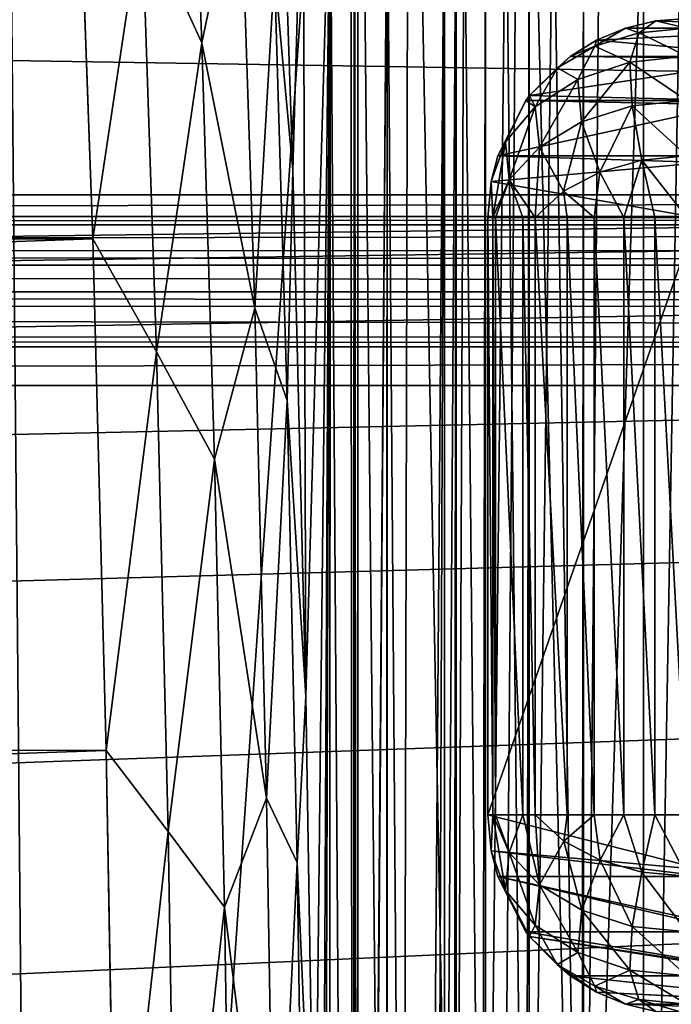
# Model space of a CAD drawing. Header units: millimetres. Extents: x -182 to 217, y -96 to 236.
# Tile 121 of 256: x -94.64 to -91.37, y 7.05 to 11.99. Entities that reach past the tile are written whole.
import ezdxf

# ---------------------------------------------------------------- set-up
doc = ezdxf.new("R2010")
doc.units = ezdxf.units.MM
doc.header["$LTSCALE"] = 52.148148
for name, color, linetype in [('19', 7, 'CONTINUOUS'), ('27', 7, 'CONTINUOUS'), ('30', 7, 'CONTINUOUS'), ('301', 7, 'CONTINUOUS'), ('316', 7, 'CONTINUOUS'), ('326', 7, 'CONTINUOUS'), ('327', 7, 'CONTINUOUS'), ('328', 7, 'CONTINUOUS'), ('329', 7, 'CONTINUOUS'), ('330', 7, 'CONTINUOUS'), ('358', 7, 'CONTINUOUS'), ('4', 7, 'CONTINUOUS'), ('47', 7, 'CONTINUOUS'), ('5', 7, 'CONTINUOUS'), ('50', 7, 'CONTINUOUS'), ('583', 7, 'CONTINUOUS'), ('592', 7, 'CONTINUOUS'), ('6', 7, 'CONTINUOUS'), ('62', 7, 'CONTINUOUS')]:
    doc.layers.add(name, color=color, linetype=linetype)

msp = doc.modelspace()

# ---------------------------------------------------------------- linework, layer by layer
at = {"layer": '19', "color": 7, "linetype": 'CONTINUOUS', "true_color": 0xaaaaaa}
for points in [[(-93.3516, 13.6328, 15.2664), (-93.2193, 13.058, 18.2966), (-93.2714, 11.2355, 17.1032), (-93.3516, 13.6328, 15.2664)], [(-93.2714, 11.2355, 17.1032), (-93.2193, 13.058, 18.2966), (-93.2074, 8.5925, 18.5687), (-93.2714, 11.2355, 17.1032)], [(-93.2193, 13.058, 18.2966), (-93.0848, 12.8663, 21.3751), (-93.2074, 8.5925, 18.5687), (-93.2193, 13.058, 18.2966)], [(-93.2074, 8.5925, 18.5687), (-93.0848, 12.8663, 21.3751), (-93.1611, 5.7633, 19.6296), (-93.2074, 8.5925, 18.5687)], [(-93.1611, 5.7633, 19.6296), (-93.0848, 12.8663, 21.3751), (-93.1334, 2.8122, 20.2625), (-93.1611, 5.7633, 19.6296)], [(-93.1334, 2.8122, 20.2625), (-93.0848, 12.8663, 21.3751), (-93.125, 0.2845, 20.4544), (-93.1334, 2.8122, 20.2625)], [(-93.125, 0.2845, 20.4544), (-93.0848, 12.8663, 21.3751), (-93.0928, -7.99, 21.1934), (-93.125, 0.2845, 20.4544)], [(-93.0928, -7.99, 21.1934), (-93.0848, 12.8663, 21.3751), (-93.0888, -7.9513, 21.2851), (-93.0928, -7.99, 21.1934)], [(-93.0888, -7.9513, 21.2851), (-93.0848, 12.8663, 21.3751), (-92.9511, -6.834, 24.4389), (-93.0888, -7.9513, 21.2851)], [(-93.0848, 12.8663, 21.3751), (-92.7973, 12.8697, 27.9601), (-92.9511, -6.834, 24.4389), (-93.0848, 12.8663, 21.3751)], [(-92.9511, -6.834, 24.4389), (-92.7973, 12.8697, 27.9601), (-92.9443, -6.7892, 24.5946), (-92.9511, -6.834, 24.4389)], [(-92.9443, -6.7892, 24.5946), (-92.7973, 12.8697, 27.9601), (-92.8044, -6.0741, 27.7991), (-92.9443, -6.7892, 24.5946)], [(-92.8044, -6.0741, 27.7991), (-92.7973, 12.8697, 27.9601), (-92.7982, -6.0516, 27.9401), (-92.8044, -6.0741, 27.7991)], [(-92.7982, -6.0516, 27.9401), (-92.7973, 12.8697, 27.9601), (-92.6549, -5.7386, 31.2225), (-92.7982, -6.0516, 27.9401)], [(-92.7973, 12.8697, 27.9601), (-92.5099, 12.8731, 34.5436), (-92.6549, -5.7386, 31.2225), (-92.7973, 12.8697, 27.9601)], [(-92.6549, -5.7386, 31.2225), (-92.5099, 12.8731, 34.5436), (-92.5824, -5.6838, 32.883), (-92.6549, -5.7386, 31.2225)], [(-92.5099, 12.8731, 34.5436), (-92.5099, 3.497, 34.5436), (-92.5824, -5.6838, 32.883), (-92.5099, 12.8731, 34.5436)]]:
    msp.add_3dface(points, dxfattribs=at)
at = {"layer": '27', "color": 7, "linetype": 'CONTINUOUS', "true_color": 0xaaaaaa}
for points in [[(-137, 12.463, -26.2877), (-52.5, 11.111, -30.7877), (-133.4124, 18.6753, -5.611), (-137, 12.463, -26.2877)], [(-133.4124, 18.6753, -5.611), (-52.5, 11.111, -30.7877), (-73.2577, 13.9845, -21.2236), (-133.4124, 18.6753, -5.611)], [(-137, 11.111, -30.7877), (-52.5, 11.111, -30.7877), (-137, 12.463, -26.2877), (-137, 11.111, -30.7877)]]:
    msp.add_3dface(points, dxfattribs=at)
at = {"layer": '30', "color": 7, "linetype": 'CONTINUOUS', "true_color": 0xaaaaaa}
for points in [[(-137, 10.1533, -31.5), (-137, -10.1533, -31.5), (-52.5, -10.1533, -31.5), (-137, 10.1533, -31.5)], [(-52.5, 10.1533, -31.5), (-137, 10.1533, -31.5), (-52.5, -10.1533, -31.5), (-52.5, 10.1533, -31.5)]]:
    msp.add_3dface(points, dxfattribs=at)
at = {"layer": '301', "color": 7, "linetype": 'CONTINUOUS', "true_color": 0xaaaaaa}
for points in [[(-52.5, 11.111, -30.7877), (-137, 11.111, -30.7877), (-137, 11.0018, -31.0292), (-52.5, 11.111, -30.7877)], [(-52.5, 11.111, -30.7877), (-137, 11.0018, -31.0292), (-52.5, 11.002, -31.0288), (-52.5, 11.111, -30.7877)], [(-137, 11.0018, -31.0292), (-137, 10.9604, -31.0905), (-52.5, 11.002, -31.0288), (-137, 11.0018, -31.0292)], [(-52.5, 11.002, -31.0288), (-137, 10.9604, -31.0905), (-52.5, 10.9604, -31.0905), (-52.5, 11.002, -31.0288)], [(-137, 10.9604, -31.0905), (-137, 10.8297, -31.2366), (-52.5, 10.9604, -31.0905), (-137, 10.9604, -31.0905)], [(-52.5, 10.9604, -31.0905), (-137, 10.8297, -31.2366), (-52.5, 10.8305, -31.2358), (-52.5, 10.9604, -31.0905)], [(-52.5, 10.8305, -31.2358), (-137, 10.8297, -31.2366), (-52.5, 10.7575, -31.2968), (-52.5, 10.8305, -31.2358)], [(-137, 10.8297, -31.2366), (-137, 10.7574, -31.2969), (-52.5, 10.7575, -31.2968), (-137, 10.8297, -31.2366)], [(-52.5, 10.7575, -31.2968), (-137, 10.7574, -31.2969), (-52.5, 10.6239, -31.3824), (-52.5, 10.7575, -31.2968)], [(-137, 10.7574, -31.2969), (-137, 10.6229, -31.3829), (-52.5, 10.6239, -31.3824), (-137, 10.7574, -31.2969)], [(-52.5, 10.6239, -31.3824), (-137, 10.6229, -31.3829), (-52.5, 10.551, -31.4175), (-52.5, 10.6239, -31.3824)], [(-137, 10.6229, -31.3829), (-137, 10.5509, -31.4175), (-52.5, 10.551, -31.4175), (-137, 10.6229, -31.3829)], [(-52.5, 10.551, -31.4175), (-137, 10.5509, -31.4175), (-52.5, 10.397, -31.4698), (-52.5, 10.551, -31.4175)], [(-137, 10.5509, -31.4175), (-137, 10.3965, -31.47), (-52.5, 10.397, -31.4698), (-137, 10.5509, -31.4175)], [(-52.5, 10.397, -31.4698), (-137, 10.3965, -31.47), (-52.5, 10.3483, -31.4808), (-52.5, 10.397, -31.4698)], [(-137, 10.3965, -31.47), (-137, 10.3483, -31.4808), (-52.5, 10.3483, -31.4808), (-137, 10.3965, -31.47)], [(-137, 10.1533, -31.5), (-52.5, 10.1533, -31.5), (-52.5, 10.3483, -31.4808), (-137, 10.1533, -31.5)], [(-137, 10.3483, -31.4808), (-137, 10.1533, -31.5), (-52.5, 10.3483, -31.4808), (-137, 10.3483, -31.4808)]]:
    msp.add_3dface(points, dxfattribs=at)
at = {"layer": '316', "color": 7, "linetype": 'CONTINUOUS', "true_color": 0xaaaaaa}
for points in [[(-93.7283, 11.8738, 15.6982), (-94.0301, 12.5307, 15.0018), (-93.8026, 13.7719, 14.0626), (-93.7283, 11.8738, 15.6982)], [(-93.7283, 11.8738, 15.6982), (-93.8026, 13.7719, 14.0626), (-93.5361, 12.7946, 15.2368), (-93.7283, 11.8738, 15.6982)], [(-93.3516, 13.6328, 15.2664), (-93.2714, 11.2355, 17.1032), (-93.3645, 12.2326, 16.0326), (-93.3516, 13.6328, 15.2664)], [(-94.2766, 10.8891, 16.1764), (-94.3606, 13.2081, 14.3456), (-94.0301, 12.5307, 15.0018), (-94.2766, 10.8891, 16.1764)], [(-93.4625, 10.5414, 16.8743), (-93.7283, 11.8738, 15.6982), (-93.5361, 12.7946, 15.2368), (-93.4625, 10.5414, 16.8743)], [(-93.4625, 10.5414, 16.8743), (-93.5361, 12.7946, 15.2368), (-93.3645, 12.2326, 16.0326), (-93.4625, 10.5414, 16.8743)], [(-93.957, 10.3228, 16.5986), (-94.2766, 10.8891, 16.1764), (-94.0301, 12.5307, 15.0018), (-93.957, 10.3228, 16.5986)], [(-93.957, 10.3228, 16.5986), (-94.0301, 12.5307, 15.0018), (-93.7283, 11.8738, 15.6982), (-93.957, 10.3228, 16.5986)], [(-93.3009, 10.0785, 17.4672), (-93.4625, 10.5414, 16.8743), (-93.3645, 12.2326, 16.0326), (-93.3009, 10.0785, 17.4672)], [(-93.2714, 11.2355, 17.1032), (-93.3009, 10.0785, 17.4672), (-93.3645, 12.2326, 16.0326), (-93.2714, 11.2355, 17.1032)], [(-93.6655, 9.7828, 17.0798), (-93.957, 10.3228, 16.5986), (-93.7283, 11.8738, 15.6982), (-93.6655, 9.7828, 17.0798)], [(-93.6655, 9.7828, 17.0798), (-93.7283, 11.8738, 15.6982), (-93.4625, 10.5414, 16.8743), (-93.6655, 9.7828, 17.0798)], [(-93.2714, 11.2355, 17.1032), (-93.2074, 8.5925, 18.5687), (-93.3009, 10.0785, 17.4672), (-93.2714, 11.2355, 17.1032)], [(-94.2096, 8.3206, 17.6357), (-94.2766, 10.8891, 16.1764), (-93.957, 10.3228, 16.5986), (-94.2096, 8.3206, 17.6357)], [(-93.4038, 8.0808, 18.1814), (-93.6655, 9.7828, 17.0798), (-93.4625, 10.5414, 16.8743), (-93.4038, 8.0808, 18.1814)], [(-93.4038, 8.0808, 18.1814), (-93.4625, 10.5414, 16.8743), (-93.3009, 10.0785, 17.4672), (-93.4038, 8.0808, 18.1814)], [(-93.8987, 7.9139, 17.873), (-94.2096, 8.3206, 17.6357), (-93.957, 10.3228, 16.5986), (-93.8987, 7.9139, 17.873)], [(-93.8987, 7.9139, 17.873), (-93.957, 10.3228, 16.5986), (-93.6655, 9.7828, 17.0798), (-93.8987, 7.9139, 17.873)], [(-93.2501, 7.7579, 18.6144), (-93.4038, 8.0808, 18.1814), (-93.3009, 10.0785, 17.4672), (-93.2501, 7.7579, 18.6144)], [(-93.2074, 8.5925, 18.5687), (-93.2501, 7.7579, 18.6144), (-93.3009, 10.0785, 17.4672), (-93.2074, 8.5925, 18.5687)], [(-93.6154, 7.5328, 18.1846), (-93.8987, 7.9139, 17.873), (-93.6655, 9.7828, 17.0798), (-93.6154, 7.5328, 18.1846)], [(-93.6154, 7.5328, 18.1846), (-93.6655, 9.7828, 17.0798), (-93.4038, 8.0808, 18.1814), (-93.6154, 7.5328, 18.1846)], [(-93.2074, 8.5925, 18.5687), (-93.1611, 5.7633, 19.6296), (-93.2501, 7.7579, 18.6144), (-93.2074, 8.5925, 18.5687)], [(-94.1612, 5.5611, 18.6902), (-94.2096, 8.3206, 17.6357), (-93.8987, 7.9139, 17.873), (-94.1612, 5.5611, 18.6902)], [(-93.3611, 5.4613, 19.1321), (-93.6154, 7.5328, 18.1846), (-93.4038, 8.0808, 18.1814), (-93.3611, 5.4613, 19.1321)], [(-93.3611, 5.4613, 19.1321), (-93.4038, 8.0808, 18.1814), (-93.2501, 7.7579, 18.6144), (-93.3611, 5.4613, 19.1321)], [(-93.8562, 5.3508, 18.8), (-94.1612, 5.5611, 18.6902), (-93.8987, 7.9139, 17.873), (-93.8562, 5.3508, 18.8)], [(-93.8562, 5.3508, 18.8), (-93.8987, 7.9139, 17.873), (-93.6154, 7.5328, 18.1846), (-93.8562, 5.3508, 18.8)], [(-93.2128, 5.309, 19.4549), (-93.3611, 5.4613, 19.1321), (-93.2501, 7.7579, 18.6144), (-93.2128, 5.309, 19.4549)], [(-93.1611, 5.7633, 19.6296), (-93.2128, 5.309, 19.4549), (-93.2501, 7.7579, 18.6144), (-93.1611, 5.7633, 19.6296)], [(-93.5786, 5.1602, 18.9946), (-93.8562, 5.3508, 18.8), (-93.6154, 7.5328, 18.1846), (-93.5786, 5.1602, 18.9946)], [(-93.5786, 5.1602, 18.9946), (-93.6154, 7.5328, 18.1846), (-93.3611, 5.4613, 19.1321), (-93.5786, 5.1602, 18.9946)]]:
    msp.add_3dface(points, dxfattribs=at)
at = {"layer": '326', "color": 7, "linetype": 'CONTINUOUS', "true_color": 0xaaaaaa}
for points in [[(-91.2437, 7.997, 63.5436), (-91.205, 7.7213, 63.5419), (-92.2916, 7.997, 39.5436), (-91.2437, 7.997, 63.5436)], [(-92.2916, 7.997, 39.5436), (-91.205, 7.7213, 63.5419), (-92.2752, 7.8168, 39.5429), (-92.2916, 7.997, 39.5436)], [(-91.205, 7.7213, 63.5419), (-91.1948, 7.6879, 63.5415), (-92.2752, 7.8168, 39.5429), (-91.205, 7.7213, 63.5419)], [(-92.2752, 7.8168, 39.5429), (-91.1948, 7.6879, 63.5415), (-92.2426, 7.6878, 39.5415), (-92.2752, 7.8168, 39.5429)], [(-91.1948, 7.6879, 63.5415), (-91.0678, 7.4303, 63.5359), (-92.2426, 7.6878, 39.5415), (-91.1948, 7.6879, 63.5415)], [(-91.0678, 7.4303, 63.5359), (-91.0529, 7.4092, 63.5353), (-92.2426, 7.6878, 39.5415), (-91.0678, 7.4303, 63.5359)], [(-92.2426, 7.6878, 39.5415), (-91.0529, 7.4092, 63.5353), (-92.1006, 7.4089, 39.5353), (-92.2426, 7.6878, 39.5415)], [(-91.0529, 7.4092, 63.5353), (-90.8454, 7.1979, 63.5262), (-92.1006, 7.4089, 39.5353), (-91.0529, 7.4092, 63.5353)], [(-92.1006, 7.4089, 39.5353), (-90.8454, 7.1979, 63.5262), (-92.0836, 7.3862, 39.5345), (-92.1006, 7.4089, 39.5353)], [(-90.8454, 7.1979, 63.5262), (-90.8319, 7.1879, 63.5256), (-92.0836, 7.3862, 39.5345), (-90.8454, 7.1979, 63.5262)], [(-92.0836, 7.3862, 39.5345), (-90.8319, 7.1879, 63.5256), (-91.8794, 7.1877, 39.5256), (-92.0836, 7.3862, 39.5345)], [(-90.8319, 7.1879, 63.5256), (-90.5608, 7.0483, 63.5138), (-91.8794, 7.1877, 39.5256), (-90.8319, 7.1879, 63.5256)], [(-91.8794, 7.1877, 39.5256), (-90.5608, 7.0483, 63.5138), (-91.7456, 7.1057, 39.5198), (-91.8794, 7.1877, 39.5256)], [(-90.5608, 7.0483, 63.5138), (-90.5534, 7.0459, 63.5135), (-91.7456, 7.1057, 39.5198), (-90.5608, 7.0483, 63.5138)], [(-91.7456, 7.1057, 39.5198), (-90.5534, 7.0459, 63.5135), (-91.6007, 7.0457, 39.5135), (-91.7456, 7.1057, 39.5198)], [(-90.5534, 7.0459, 63.5135), (-90.2447, 6.997, 63.5), (-91.6007, 7.0457, 39.5135), (-90.5534, 7.0459, 63.5135)], [(-91.6007, 7.0457, 39.5135), (-90.2447, 6.997, 63.5), (-91.4483, 7.0092, 39.5068), (-91.6007, 7.0457, 39.5135)]]:
    msp.add_3dface(points, dxfattribs=at)
at = {"layer": '327', "color": 7, "linetype": 'CONTINUOUS', "true_color": 0xaaaaaa}
for points in [[(-92.2916, 7.997, 39.5436), (-92.2752, 7.8168, 39.5429), (-92.2676, 7.997, 39.278), (-92.2916, 7.997, 39.5436)], [(-92.2676, 7.997, 39.278), (-92.2752, 7.8168, 39.5429), (-92.2043, 7.6177, 39.3426), (-92.2676, 7.997, 39.278)], [(-92.2676, 7.997, 39.278), (-92.1851, 7.8086, 39.0902), (-92.2538, 7.997, 39.2242), (-92.2676, 7.997, 39.278)], [(-92.1851, 7.8086, 39.0902), (-92.2676, 7.997, 39.278), (-92.2043, 7.6177, 39.3426), (-92.1851, 7.8086, 39.0902)], [(-92.2538, 7.997, 39.2242), (-92.1851, 7.8086, 39.0902), (-92.1165, 7.997, 38.9333), (-92.2538, 7.997, 39.2242)], [(-92.1851, 7.8086, 39.0902), (-92.0321, 7.6448, 38.9264), (-92.1165, 7.997, 38.9333), (-92.1851, 7.8086, 39.0902)], [(-92.0321, 7.6448, 38.9264), (-92.0542, 7.997, 38.852), (-92.1165, 7.997, 38.9333), (-92.0321, 7.6448, 38.9264)], [(-92.0542, 7.997, 38.852), (-91.9106, 7.8649, 38.725), (-91.8939, 7.997, 38.701), (-92.0542, 7.997, 38.852)], [(-91.9106, 7.8649, 38.725), (-92.0542, 7.997, 38.852), (-92.0321, 7.6448, 38.9264), (-91.9106, 7.8649, 38.725)], [(-91.9106, 7.8649, 38.725), (-91.7283, 7.7691, 38.6293), (-91.7576, 7.997, 38.6147), (-91.9106, 7.8649, 38.725)], [(-91.8939, 7.997, 38.701), (-91.9106, 7.8649, 38.725), (-91.7576, 7.997, 38.6147), (-91.8939, 7.997, 38.701)], [(-91.7576, 7.997, 38.6147), (-91.7283, 7.7691, 38.6293), (-91.6092, 7.997, 38.5514), (-91.7576, 7.997, 38.6147)], [(-91.7283, 7.7691, 38.6293), (-91.5178, 7.7091, 38.5692), (-91.6092, 7.997, 38.5514), (-91.7283, 7.7691, 38.6293)], [(-91.6092, 7.997, 38.5514), (-91.5178, 7.7091, 38.5692), (-91.4527, 7.997, 38.5129), (-91.6092, 7.997, 38.5514)], [(-91.5178, 7.7091, 38.5692), (-91.2925, 7.6886, 38.5487), (-91.4527, 7.997, 38.5129), (-91.5178, 7.7091, 38.5692)], [(-91.2925, 7.6886, 38.5487), (-91.2925, 7.997, 38.5), (-91.4527, 7.997, 38.5129), (-91.2925, 7.6886, 38.5487)], [(-91.8206, 7.5175, 38.7991), (-91.9106, 7.8649, 38.725), (-92.0321, 7.6448, 38.9264), (-91.8206, 7.5175, 38.7991)], [(-91.7283, 7.7691, 38.6293), (-91.9106, 7.8649, 38.725), (-91.8206, 7.5175, 38.7991), (-91.7283, 7.7691, 38.6293)], [(-92.2752, 7.8168, 39.5429), (-92.2426, 7.6878, 39.5415), (-92.2043, 7.6177, 39.3426), (-92.2752, 7.8168, 39.5429)], [(-92.0552, 7.4423, 39.1672), (-92.1851, 7.8086, 39.0902), (-92.2043, 7.6177, 39.3426), (-92.0552, 7.4423, 39.1672)], [(-92.0321, 7.6448, 38.9264), (-92.1851, 7.8086, 39.0902), (-92.0552, 7.4423, 39.1672), (-92.0321, 7.6448, 38.9264)], [(-91.5675, 7.4369, 38.7185), (-91.7283, 7.7691, 38.6293), (-91.8206, 7.5175, 38.7991), (-91.5675, 7.4369, 38.7185)], [(-91.5178, 7.7091, 38.5692), (-91.7283, 7.7691, 38.6293), (-91.5675, 7.4369, 38.7185), (-91.5178, 7.7091, 38.5692)], [(-92.2426, 7.6878, 39.5415), (-92.1006, 7.4089, 39.5353), (-92.2043, 7.6177, 39.3426), (-92.2426, 7.6878, 39.5415)], [(-91.2925, 7.4093, 38.6909), (-91.5178, 7.7091, 38.5692), (-91.5675, 7.4369, 38.7185), (-91.2925, 7.4093, 38.6909)], [(-91.2925, 7.4093, 38.6909), (-91.2925, 7.6886, 38.5487), (-91.5178, 7.7091, 38.5692), (-91.2925, 7.4093, 38.6909)], [(-92.1006, 7.4089, 39.5353), (-92.0836, 7.3862, 39.5345), (-92.2043, 7.6177, 39.3426), (-92.1006, 7.4089, 39.5353)], [(-92.0836, 7.3862, 39.5345), (-92.0552, 7.4423, 39.1672), (-92.2043, 7.6177, 39.3426), (-92.0836, 7.3862, 39.5345)], [(-91.8405, 7.3051, 39.0299), (-92.0321, 7.6448, 38.9264), (-92.0552, 7.4423, 39.1672), (-91.8405, 7.3051, 39.0299)], [(-91.8206, 7.5175, 38.7991), (-92.0321, 7.6448, 38.9264), (-91.8405, 7.3051, 39.0299), (-91.8206, 7.5175, 38.7991)], [(-91.5788, 7.2177, 38.9425), (-91.8206, 7.5175, 38.7991), (-91.8405, 7.3051, 39.0299), (-91.5788, 7.2177, 38.9425)], [(-91.5675, 7.4369, 38.7185), (-91.8206, 7.5175, 38.7991), (-91.5788, 7.2177, 38.9425), (-91.5675, 7.4369, 38.7185)], [(-92.0552, 7.4423, 39.1672), (-92.0836, 7.3862, 39.5345), (-91.9434, 7.2455, 39.3918), (-92.0552, 7.4423, 39.1672)], [(-91.8405, 7.3051, 39.0299), (-92.0552, 7.4423, 39.1672), (-91.9434, 7.2455, 39.3918), (-91.8405, 7.3051, 39.0299)], [(-91.2925, 7.1877, 38.9126), (-91.5675, 7.4369, 38.7185), (-91.5788, 7.2177, 38.9425), (-91.2925, 7.1877, 38.9126)], [(-91.2925, 7.1877, 38.9126), (-91.2925, 7.4093, 38.6909), (-91.5675, 7.4369, 38.7185), (-91.2925, 7.1877, 38.9126)], [(-92.0836, 7.3862, 39.5345), (-91.8794, 7.1877, 39.5256), (-91.9434, 7.2455, 39.3918), (-92.0836, 7.3862, 39.5345)], [(-91.7552, 7.1373, 39.2836), (-91.8405, 7.3051, 39.0299), (-91.9434, 7.2455, 39.3918), (-91.7552, 7.1373, 39.2836)], [(-91.5788, 7.2177, 38.9425), (-91.8405, 7.3051, 39.0299), (-91.7552, 7.1373, 39.2836), (-91.5788, 7.2177, 38.9425)], [(-91.8794, 7.1877, 39.5256), (-91.7456, 7.1057, 39.5198), (-91.9434, 7.2455, 39.3918), (-91.8794, 7.1877, 39.5256)], [(-91.7456, 7.1057, 39.5198), (-91.7552, 7.1373, 39.2836), (-91.9434, 7.2455, 39.3918), (-91.7456, 7.1057, 39.5198)], [(-91.5328, 7.0689, 39.2153), (-91.5788, 7.2177, 38.9425), (-91.7552, 7.1373, 39.2836), (-91.5328, 7.0689, 39.2153)], [(-91.2925, 7.0456, 39.1919), (-91.2925, 7.1877, 38.9126), (-91.5788, 7.2177, 38.9425), (-91.2925, 7.0456, 39.1919)], [(-91.2925, 7.0456, 39.1919), (-91.5788, 7.2177, 38.9425), (-91.5328, 7.0689, 39.2153), (-91.2925, 7.0456, 39.1919)], [(-91.7456, 7.1057, 39.5198), (-91.6007, 7.0457, 39.5135), (-91.7552, 7.1373, 39.2836), (-91.7456, 7.1057, 39.5198)], [(-91.6007, 7.0457, 39.5135), (-91.5328, 7.0689, 39.2153), (-91.7552, 7.1373, 39.2836), (-91.6007, 7.0457, 39.5135)], [(-91.6007, 7.0457, 39.5135), (-91.4483, 7.0092, 39.5068), (-91.5328, 7.0689, 39.2153), (-91.6007, 7.0457, 39.5135)], [(-91.2925, 6.997, 39.5), (-91.2925, 7.0456, 39.1919), (-91.5328, 7.0689, 39.2153), (-91.2925, 6.997, 39.5)], [(-91.4483, 7.0092, 39.5068), (-91.2925, 6.997, 39.5), (-91.5328, 7.0689, 39.2153), (-91.4483, 7.0092, 39.5068)]]:
    msp.add_3dface(points, dxfattribs=at)
at = {"layer": '328', "color": 7, "linetype": 'CONTINUOUS', "true_color": 0xaaaaaa}
for points in [[(-92.2916, 7.997, 39.5436), (-92.2676, 7.997, 39.278), (-92.2916, 10.997, 39.5436), (-92.2916, 7.997, 39.5436)], [(-92.2916, 10.997, 39.5436), (-92.2676, 7.997, 39.278), (-92.2679, 10.997, 39.2793), (-92.2916, 10.997, 39.5436)], [(-92.2676, 7.997, 39.278), (-92.2538, 7.997, 39.2242), (-92.2679, 10.997, 39.2793), (-92.2676, 7.997, 39.278)], [(-92.2679, 10.997, 39.2793), (-92.2538, 7.997, 39.2242), (-92.2538, 10.997, 39.2242), (-92.2679, 10.997, 39.2793)], [(-92.2538, 7.997, 39.2242), (-92.1165, 7.997, 38.9333), (-92.2538, 10.997, 39.2242), (-92.2538, 7.997, 39.2242)], [(-92.2538, 10.997, 39.2242), (-92.1165, 7.997, 38.9333), (-92.1165, 10.997, 38.9333), (-92.2538, 10.997, 39.2242)], [(-92.1165, 7.997, 38.9333), (-92.0542, 7.997, 38.852), (-92.1165, 10.997, 38.9333), (-92.1165, 7.997, 38.9333)], [(-92.1165, 10.997, 38.9333), (-92.0542, 7.997, 38.852), (-92.0552, 10.997, 38.8532), (-92.1165, 10.997, 38.9333)], [(-92.0542, 7.997, 38.852), (-91.8939, 7.997, 38.701), (-92.0552, 10.997, 38.8532), (-92.0542, 7.997, 38.852)], [(-92.0552, 10.997, 38.8532), (-91.8939, 7.997, 38.701), (-91.8939, 10.997, 38.701), (-92.0552, 10.997, 38.8532)], [(-91.8939, 7.997, 38.701), (-91.7576, 7.997, 38.6147), (-91.8939, 10.997, 38.701), (-91.8939, 7.997, 38.701)], [(-91.8939, 10.997, 38.701), (-91.7576, 7.997, 38.6147), (-91.7576, 10.997, 38.6147), (-91.8939, 10.997, 38.701)], [(-91.7576, 7.997, 38.6147), (-91.6092, 7.997, 38.5514), (-91.7576, 10.997, 38.6147), (-91.7576, 7.997, 38.6147)], [(-91.7576, 10.997, 38.6147), (-91.6092, 7.997, 38.5514), (-91.6092, 10.997, 38.5514), (-91.7576, 10.997, 38.6147)], [(-91.6092, 7.997, 38.5514), (-91.4527, 7.997, 38.5129), (-91.6092, 10.997, 38.5514), (-91.6092, 7.997, 38.5514)], [(-91.6092, 10.997, 38.5514), (-91.4527, 7.997, 38.5129), (-91.4527, 10.997, 38.5129), (-91.6092, 10.997, 38.5514)], [(-91.2925, 7.997, 38.5), (-91.2925, 10.997, 38.5), (-91.4527, 10.997, 38.5129), (-91.2925, 7.997, 38.5)], [(-91.4527, 7.997, 38.5129), (-91.2925, 7.997, 38.5), (-91.4527, 10.997, 38.5129), (-91.4527, 7.997, 38.5129)]]:
    msp.add_3dface(points, dxfattribs=at)
at = {"layer": '329', "color": 7, "linetype": 'CONTINUOUS', "true_color": 0xaaaaaa}
for points in [[(-91.6007, 11.9482, 39.5135), (-91.5323, 11.9253, 39.2161), (-91.4483, 11.9847, 39.5068), (-91.6007, 11.9482, 39.5135)], [(-91.5323, 11.9253, 39.2161), (-91.2925, 11.9486, 39.1928), (-91.4483, 11.9847, 39.5068), (-91.5323, 11.9253, 39.2161)], [(-91.2925, 11.9486, 39.1928), (-91.2925, 11.997, 39.5), (-91.4483, 11.9847, 39.5068), (-91.2925, 11.9486, 39.1928)], [(-91.7544, 11.8573, 39.2842), (-91.5323, 11.9253, 39.2161), (-91.6007, 11.9482, 39.5135), (-91.7544, 11.8573, 39.2842)], [(-91.7456, 11.8882, 39.5198), (-91.7544, 11.8573, 39.2842), (-91.6007, 11.9482, 39.5135), (-91.7456, 11.8882, 39.5198)], [(-91.5323, 11.9253, 39.2161), (-91.7544, 11.8573, 39.2842), (-91.5786, 11.7768, 38.9433), (-91.5323, 11.9253, 39.2161)], [(-91.2925, 11.8068, 38.9133), (-91.5323, 11.9253, 39.2161), (-91.5786, 11.7768, 38.9433), (-91.2925, 11.8068, 38.9133)], [(-91.2925, 11.8068, 38.9133), (-91.2925, 11.9486, 39.1928), (-91.5323, 11.9253, 39.2161), (-91.2925, 11.8068, 38.9133)], [(-91.8794, 11.8062, 39.5256), (-91.7544, 11.8573, 39.2842), (-91.7456, 11.8882, 39.5198), (-91.8794, 11.8062, 39.5256)], [(-91.9423, 11.7494, 39.392), (-91.7544, 11.8573, 39.2842), (-91.8794, 11.8062, 39.5256), (-91.9423, 11.7494, 39.392)], [(-91.7544, 11.8573, 39.2842), (-91.9423, 11.7494, 39.392), (-91.8401, 11.6896, 39.0305), (-91.7544, 11.8573, 39.2842)], [(-91.5786, 11.7768, 38.9433), (-91.7544, 11.8573, 39.2842), (-91.8401, 11.6896, 39.0305), (-91.5786, 11.7768, 38.9433)], [(-92.0826, 11.609, 39.5345), (-91.9423, 11.7494, 39.392), (-91.8794, 11.8062, 39.5256), (-92.0826, 11.609, 39.5345)], [(-91.5786, 11.7768, 38.9433), (-91.8401, 11.6896, 39.0305), (-91.821, 11.477, 38.7998), (-91.5786, 11.7768, 38.9433)], [(-91.5677, 11.5577, 38.7191), (-91.5786, 11.7768, 38.9433), (-91.821, 11.477, 38.7998), (-91.5677, 11.5577, 38.7191)], [(-91.2925, 11.5854, 38.6915), (-91.2925, 11.8068, 38.9133), (-91.5786, 11.7768, 38.9433), (-91.2925, 11.5854, 38.6915)], [(-91.2925, 11.5854, 38.6915), (-91.5786, 11.7768, 38.9433), (-91.5677, 11.5577, 38.7191), (-91.2925, 11.5854, 38.6915)], [(-91.9423, 11.7494, 39.392), (-92.0826, 11.609, 39.5345), (-92.0547, 11.5525, 39.1676), (-91.9423, 11.7494, 39.392)], [(-91.8401, 11.6896, 39.0305), (-91.9423, 11.7494, 39.392), (-92.0547, 11.5525, 39.1676), (-91.8401, 11.6896, 39.0305)], [(-91.8401, 11.6896, 39.0305), (-92.0547, 11.5525, 39.1676), (-92.0326, 11.3496, 38.9273), (-91.8401, 11.6896, 39.0305)], [(-91.821, 11.477, 38.7998), (-91.8401, 11.6896, 39.0305), (-92.0326, 11.3496, 38.9273), (-91.821, 11.477, 38.7998)], [(-92.2426, 11.3061, 39.5415), (-92.2039, 11.3773, 39.3428), (-92.1006, 11.585, 39.5353), (-92.2426, 11.3061, 39.5415)], [(-92.2039, 11.3773, 39.3428), (-92.0547, 11.5525, 39.1676), (-92.1006, 11.585, 39.5353), (-92.2039, 11.3773, 39.3428)], [(-92.0547, 11.5525, 39.1676), (-92.0826, 11.609, 39.5345), (-92.1006, 11.585, 39.5353), (-92.0547, 11.5525, 39.1676)], [(-91.2925, 11.3062, 38.549), (-91.2925, 11.5854, 38.6915), (-91.5677, 11.5577, 38.7191), (-91.2925, 11.3062, 38.549)], [(-92.0547, 11.5525, 39.1676), (-92.2039, 11.3773, 39.3428), (-92.1855, 11.1855, 39.0913), (-92.0547, 11.5525, 39.1676)], [(-92.0326, 11.3496, 38.9273), (-92.0547, 11.5525, 39.1676), (-92.1855, 11.1855, 39.0913), (-92.0326, 11.3496, 38.9273)], [(-91.5677, 11.5577, 38.7191), (-91.821, 11.477, 38.7998), (-91.7291, 11.2254, 38.6298), (-91.5677, 11.5577, 38.7191)], [(-91.5182, 11.2857, 38.5696), (-91.5677, 11.5577, 38.7191), (-91.7291, 11.2254, 38.6298), (-91.5182, 11.2857, 38.5696)], [(-91.2925, 11.3062, 38.549), (-91.5677, 11.5577, 38.7191), (-91.5182, 11.2857, 38.5696), (-91.2925, 11.3062, 38.549)], [(-91.821, 11.477, 38.7998), (-92.0326, 11.3496, 38.9273), (-91.9116, 11.1293, 38.7259), (-91.821, 11.477, 38.7998)], [(-91.7291, 11.2254, 38.6298), (-91.821, 11.477, 38.7998), (-91.9116, 11.1293, 38.7259), (-91.7291, 11.2254, 38.6298)], [(-92.2679, 10.997, 39.2793), (-92.2039, 11.3773, 39.3428), (-92.275, 11.1785, 39.5429), (-92.2679, 10.997, 39.2793)], [(-92.275, 11.1785, 39.5429), (-92.2039, 11.3773, 39.3428), (-92.2426, 11.3061, 39.5415), (-92.275, 11.1785, 39.5429)], [(-92.2039, 11.3773, 39.3428), (-92.2679, 10.997, 39.2793), (-92.1855, 11.1855, 39.0913), (-92.2039, 11.3773, 39.3428)], [(-92.0552, 10.997, 38.8532), (-92.0326, 11.3496, 38.9273), (-92.1855, 11.1855, 39.0913), (-92.0552, 10.997, 38.8532)], [(-92.0326, 11.3496, 38.9273), (-92.0552, 10.997, 38.8532), (-91.9116, 11.1293, 38.7259), (-92.0326, 11.3496, 38.9273)], [(-91.6092, 10.997, 38.5514), (-91.5182, 11.2857, 38.5696), (-91.7291, 11.2254, 38.6298), (-91.6092, 10.997, 38.5514)], [(-91.6092, 10.997, 38.5514), (-91.4527, 10.997, 38.5129), (-91.5182, 11.2857, 38.5696), (-91.6092, 10.997, 38.5514)], [(-91.2925, 10.997, 38.5), (-91.2925, 11.3062, 38.549), (-91.5182, 11.2857, 38.5696), (-91.2925, 10.997, 38.5)], [(-91.4527, 10.997, 38.5129), (-91.2925, 10.997, 38.5), (-91.5182, 11.2857, 38.5696), (-91.4527, 10.997, 38.5129)], [(-91.7576, 10.997, 38.6147), (-91.7291, 11.2254, 38.6298), (-91.9116, 11.1293, 38.7259), (-91.7576, 10.997, 38.6147)], [(-91.7576, 10.997, 38.6147), (-91.6092, 10.997, 38.5514), (-91.7291, 11.2254, 38.6298), (-91.7576, 10.997, 38.6147)], [(-92.2916, 10.997, 39.5436), (-92.2679, 10.997, 39.2793), (-92.275, 11.1785, 39.5429), (-92.2916, 10.997, 39.5436)], [(-92.2679, 10.997, 39.2793), (-92.2538, 10.997, 39.2242), (-92.1855, 11.1855, 39.0913), (-92.2679, 10.997, 39.2793)], [(-92.2538, 10.997, 39.2242), (-92.1165, 10.997, 38.9333), (-92.1855, 11.1855, 39.0913), (-92.2538, 10.997, 39.2242)], [(-92.1165, 10.997, 38.9333), (-92.0552, 10.997, 38.8532), (-92.1855, 11.1855, 39.0913), (-92.1165, 10.997, 38.9333)], [(-92.0552, 10.997, 38.8532), (-91.8939, 10.997, 38.701), (-91.9116, 11.1293, 38.7259), (-92.0552, 10.997, 38.8532)], [(-91.8939, 10.997, 38.701), (-91.7576, 10.997, 38.6147), (-91.9116, 11.1293, 38.7259), (-91.8939, 10.997, 38.701)]]:
    msp.add_3dface(points, dxfattribs=at)
at = {"layer": '330', "color": 7, "linetype": 'CONTINUOUS', "true_color": 0xaaaaaa}
for points in [[(-91.6007, 11.9482, 39.5135), (-91.4483, 11.9847, 39.5068), (-90.5534, 11.948, 63.5135), (-91.6007, 11.9482, 39.5135)], [(-91.4483, 11.9847, 39.5068), (-91.2925, 11.997, 39.5), (-90.5534, 11.948, 63.5135), (-91.4483, 11.9847, 39.5068)], [(-91.7456, 11.8882, 39.5198), (-91.6007, 11.9482, 39.5135), (-90.5607, 11.9456, 63.5138), (-91.7456, 11.8882, 39.5198)], [(-90.8319, 11.806, 63.5256), (-91.7456, 11.8882, 39.5198), (-90.5607, 11.9456, 63.5138), (-90.8319, 11.806, 63.5256)], [(-90.5607, 11.9456, 63.5138), (-91.6007, 11.9482, 39.5135), (-90.5534, 11.948, 63.5135), (-90.5607, 11.9456, 63.5138)], [(-91.8794, 11.8062, 39.5256), (-91.7456, 11.8882, 39.5198), (-90.8319, 11.806, 63.5256), (-91.8794, 11.8062, 39.5256)], [(-92.0826, 11.609, 39.5345), (-91.8794, 11.8062, 39.5256), (-90.8454, 11.796, 63.5262), (-92.0826, 11.609, 39.5345)], [(-91.0529, 11.5847, 63.5353), (-92.0826, 11.609, 39.5345), (-90.8454, 11.796, 63.5262), (-91.0529, 11.5847, 63.5353)], [(-90.8454, 11.796, 63.5262), (-91.8794, 11.8062, 39.5256), (-90.8319, 11.806, 63.5256), (-90.8454, 11.796, 63.5262)], [(-92.2426, 11.3061, 39.5415), (-92.1006, 11.585, 39.5353), (-91.0678, 11.5637, 63.5359), (-92.2426, 11.3061, 39.5415)], [(-92.1006, 11.585, 39.5353), (-92.0826, 11.609, 39.5345), (-91.0529, 11.5847, 63.5353), (-92.1006, 11.585, 39.5353)], [(-91.0678, 11.5637, 63.5359), (-92.1006, 11.585, 39.5353), (-91.0529, 11.5847, 63.5353), (-91.0678, 11.5637, 63.5359)], [(-91.1948, 11.306, 63.5415), (-92.2426, 11.3061, 39.5415), (-91.0678, 11.5637, 63.5359), (-91.1948, 11.306, 63.5415)], [(-92.275, 11.1785, 39.5429), (-92.2426, 11.3061, 39.5415), (-91.205, 11.2726, 63.5419), (-92.275, 11.1785, 39.5429)], [(-91.205, 11.2726, 63.5419), (-92.2426, 11.3061, 39.5415), (-91.1948, 11.306, 63.5415), (-91.205, 11.2726, 63.5419)], [(-91.2437, 10.997, 63.5436), (-92.275, 11.1785, 39.5429), (-91.205, 11.2726, 63.5419), (-91.2437, 10.997, 63.5436)], [(-92.2916, 10.997, 39.5436), (-92.275, 11.1785, 39.5429), (-91.2437, 10.997, 63.5436), (-92.2916, 10.997, 39.5436)]]:
    msp.add_3dface(points, dxfattribs=at)
at = {"layer": '358', "color": 7, "linetype": 'CONTINUOUS', "true_color": 0xaaaaaa}
for points in [[(-92.5099, 3.497, 34.5436), (-92.5099, 12.8731, 34.5436), (-92.4505, 12.8731, 34.8422), (-92.5099, 3.497, 34.5436)], [(-92.5099, 3.497, 34.5436), (-92.4505, 12.8731, 34.8422), (-92.4622, 3.497, 34.8081), (-92.5099, 3.497, 34.5436)], [(-92.4622, 3.497, 34.8081), (-92.4505, 12.8731, 34.8422), (-92.4505, 3.497, 34.842), (-92.4622, 3.497, 34.8081)], [(-92.4505, 12.8731, 34.8422), (-92.4108, 12.8731, 34.936), (-92.4505, 3.497, 34.842), (-92.4505, 12.8731, 34.8422)], [(-92.4505, 3.497, 34.842), (-92.4108, 12.8731, 34.936), (-92.3202, 3.497, 35.0873), (-92.4505, 3.497, 34.842)], [(-92.4108, 12.8731, 34.936), (-92.304, 12.8731, 35.109), (-92.3202, 3.497, 35.0873), (-92.4108, 12.8731, 34.936)], [(-92.3202, 3.497, 35.0873), (-92.304, 12.8731, 35.109), (-92.3042, 3.497, 35.1088), (-92.3202, 3.497, 35.0873)], [(-92.304, 12.8731, 35.109), (-92.202, 12.8731, 35.2227), (-92.3042, 3.497, 35.1088), (-92.304, 12.8731, 35.109)], [(-92.3042, 3.497, 35.1088), (-92.202, 12.8731, 35.2227), (-92.0989, 3.497, 35.3088), (-92.3042, 3.497, 35.1088)], [(-92.202, 12.8731, 35.2227), (-92.084, 12.8731, 35.3194), (-92.0989, 3.497, 35.3088), (-92.202, 12.8731, 35.2227)], [(-92.0989, 3.497, 35.3088), (-92.084, 12.8731, 35.3194), (-92.0844, 3.497, 35.3192), (-92.0989, 3.497, 35.3088)], [(-92.084, 12.8731, 35.3194), (-91.9635, 12.8731, 35.3917), (-92.0844, 3.497, 35.3192), (-92.084, 12.8731, 35.3194)], [(-92.0844, 3.497, 35.3192), (-91.9635, 12.8731, 35.3917), (-91.8198, 3.497, 35.4511), (-92.0844, 3.497, 35.3192)], [(-91.9635, 12.8731, 35.3917), (-91.811, 12.8731, 35.4539), (-91.8198, 3.497, 35.4511), (-91.9635, 12.8731, 35.3917)], [(-91.8198, 3.497, 35.4511), (-91.811, 12.8731, 35.4539), (-91.8116, 3.497, 35.4537), (-91.8198, 3.497, 35.4511)], [(-91.5108, 12.8731, 35.5), (-91.5108, 3.497, 35.5), (-91.8116, 3.497, 35.4537), (-91.5108, 12.8731, 35.5)], [(-91.7301, 12.8731, 35.4757), (-91.5108, 12.8731, 35.5), (-91.8116, 3.497, 35.4537), (-91.7301, 12.8731, 35.4757)], [(-91.811, 12.8731, 35.4539), (-91.7301, 12.8731, 35.4757), (-91.8116, 3.497, 35.4537), (-91.811, 12.8731, 35.4539)]]:
    msp.add_3dface(points, dxfattribs=at)
at = {"layer": '4', "color": 7, "linetype": 'CONTINUOUS', "true_color": 0xaaaaaa}
for points in [[(-170, 12.3844, -35), (20, 12.3844, -35), (-150, 10.1875, -35), (-170, 12.3844, -35)], [(-150, 10.1875, -35), (20, 12.3844, -35), (-148.231, 10.0327, -35), (-150, 10.1875, -35)], [(-148.231, 10.0327, -35), (20, 12.3844, -35), (-146.5157, 9.5731, -35), (-148.231, 10.0327, -35)], [(-146.5157, 9.5731, -35), (20, 12.3844, -35), (-144.9062, 8.8226, -35), (-146.5157, 9.5731, -35)], [(-144.9062, 8.8226, -35), (20, 12.3844, -35), (-143.4516, 7.8041, -35), (-144.9062, 8.8226, -35)], [(-143.4516, 7.8041, -35), (20, 12.3844, -35), (-142.1959, 6.5484, -35), (-143.4516, 7.8041, -35)], [(-142.1959, 6.5484, -35), (20, 12.3844, -35), (-141.1774, 5.0937, -35), (-142.1959, 6.5484, -35)], [(-141.1774, 5.0937, -35), (20, 12.3844, -35), (-140.4269, 3.4843, -35), (-141.1774, 5.0937, -35)], [(-140.4269, 3.4843, -35), (20, 12.3844, -35), (-139.9673, 1.769, -35), (-140.4269, 3.4843, -35)], [(-139.9673, 1.769, -35), (20, 12.3844, -35), (-139.8125, 0, -35), (-139.9673, 1.769, -35)], [(-139.8125, 0, -35), (20, 12.3844, -35), (-1.769, 10.0327, -35), (-139.8125, 0, -35)], [(-3.4843, 9.5731, -35), (-139.8125, 0, -35), (-1.769, 10.0327, -35), (-3.4843, 9.5731, -35)], [(-5.0938, 8.8226, -35), (-139.8125, 0, -35), (-3.4843, 9.5731, -35), (-5.0938, 8.8226, -35)], [(-6.5484, 7.8041, -35), (-139.8125, 0, -35), (-5.0938, 8.8226, -35), (-6.5484, 7.8041, -35)], [(-7.8041, 6.5484, -35), (-139.8125, 0, -35), (-6.5484, 7.8041, -35), (-7.8041, 6.5484, -35)]]:
    msp.add_3dface(points, dxfattribs=at)
at = {"layer": '47', "color": 7, "linetype": 'CONTINUOUS', "true_color": 0xaaaaaa}
for points in [[(-133.1612, 17.7176, -4.3553), (-73.0065, 13.0268, -19.9679), (-133.1612, -17.7176, -4.3553), (-133.1612, 17.7176, -4.3553)], [(-73.0065, 13.0268, -19.9679), (-73.0065, -13.0268, -19.9679), (-133.1612, -17.7176, -4.3553), (-73.0065, 13.0268, -19.9679)]]:
    msp.add_3dface(points, dxfattribs=at)
at = {"layer": '5', "color": 7, "linetype": 'CONTINUOUS', "true_color": 0xaaaaaa}
for points in [[(-94.5147, -6.4148, 68.8647), (-94.7165, 15.6394, 64.2444), (-96.1098, -7.6662, 32.3313), (-94.5147, -6.4148, 68.8647)], [(-92.9818, 15.6484, 103.9752), (-94.7165, 15.6394, 64.2444), (-94.5147, -6.4148, 68.8647), (-92.9818, 15.6484, 103.9752)], [(-92.9663, -5.2019, 104.3308), (-92.9818, 15.6484, 103.9752), (-94.5147, -6.4148, 68.8647), (-92.9663, -5.2019, 104.3308)], [(-92.9634, 15.648, 104.3962), (-92.9818, 15.6484, 103.9752), (-92.9663, -5.2019, 104.3308), (-92.9634, 15.648, 104.3962)], [(-92.9556, -5.1927, 104.575), (-92.9634, 15.648, 104.3962), (-92.9663, -5.2019, 104.3308), (-92.9556, -5.1927, 104.575)], [(-92.9448, 15.6466, 104.8216), (-92.9634, 15.648, 104.3962), (-92.9448, -5.1816, 104.8216), (-92.9448, 15.6466, 104.8216)], [(-92.9448, -5.1816, 104.8216), (-92.9634, 15.648, 104.3962), (-92.9556, -5.1927, 104.575), (-92.9448, -5.1816, 104.8216)]]:
    msp.add_3dface(points, dxfattribs=at)
at = {"layer": '50', "color": 7, "linetype": 'CONTINUOUS', "true_color": 0xaaaaaa}
for points in [[(-73.7512, 14.5977, -16.6753), (-113.7606, 17.7176, -6.2911), (-73.7512, -14.5977, -16.6753), (-73.7512, 14.5977, -16.6753)], [(-73.7512, -14.5977, -16.6753), (-113.7606, 17.7176, -6.2911), (-113.7606, -17.7176, -6.2911), (-73.7512, -14.5977, -16.6753)]]:
    msp.add_3dface(points, dxfattribs=at)
at = {"layer": '583', "color": 7, "linetype": 'CONTINUOUS', "true_color": 0xaaaaaa}
for points in [[(-91.2437, 7.997, 63.5436), (-92.2916, 7.997, 39.5436), (-91.2437, 10.997, 63.5436), (-91.2437, 7.997, 63.5436)], [(-92.2916, 7.997, 39.5436), (-92.2916, 10.997, 39.5436), (-91.2437, 10.997, 63.5436), (-92.2916, 7.997, 39.5436)]]:
    msp.add_3dface(points, dxfattribs=at)
at = {"layer": '592', "color": 7, "linetype": 'CONTINUOUS', "true_color": 0xaaaaaa}
for points in [[(-166, 11.1179, 16.0201), (-166, 13.4107, 14.1563), (-94.3606, 13.2081, 14.3456), (-166, 11.1179, 16.0201)], [(-166, 11.1179, 16.0201), (-94.3606, 13.2081, 14.3456), (-94.2766, 10.8891, 16.1764), (-166, 11.1179, 16.0201)], [(-166, 8.5698, 17.516), (-166, 11.1179, 16.0201), (-94.2766, 10.8891, 16.1764), (-166, 8.5698, 17.516)], [(-166, 8.5698, 17.516), (-94.2766, 10.8891, 16.1764), (-94.2096, 8.3206, 17.6357), (-166, 8.5698, 17.516)], [(-166, 5.8249, 18.6097), (-166, 8.5698, 17.516), (-94.2096, 8.3206, 17.6357), (-166, 5.8249, 18.6097)], [(-166, 5.8249, 18.6097), (-94.2096, 8.3206, 17.6357), (-94.1612, 5.5611, 18.6902), (-166, 5.8249, 18.6097)]]:
    msp.add_3dface(points, dxfattribs=at)
at = {"layer": '6', "color": 7, "linetype": 'CONTINUOUS', "true_color": 0xaaaaaa}
for points in [[(-92.9448, 15.6466, 104.8216), (-92.9448, -5.1816, 104.8216), (-92.7376, -5.0948, 106.8678), (-92.9448, 15.6466, 104.8216)], [(-92.9448, 15.6466, 104.8216), (-92.7376, -5.0948, 106.8678), (-92.6876, 15.6393, 107.1654), (-92.9448, 15.6466, 104.8216)], [(-92.7376, -5.0948, 106.8678), (-92.2965, -5.0178, 108.8817), (-92.6876, 15.6393, 107.1654), (-92.7376, -5.0948, 106.8678)], [(-92.6876, 15.6393, 107.1654), (-92.2965, -5.0178, 108.8817), (-92.1248, 15.6354, 109.4575), (-92.6876, 15.6393, 107.1654)], [(-92.2965, -5.0178, 108.8817), (-91.6282, -4.9512, 110.8302), (-92.1248, 15.6354, 109.4575), (-92.2965, -5.0178, 108.8817)], [(-92.1248, 15.6354, 109.4575), (-91.6282, -4.9512, 110.8302), (-91.2683, 15.6347, 111.6521), (-92.1248, 15.6354, 109.4575)], [(-91.6282, -4.9512, 110.8302), (-91.0411, -4.9096, 112.1197), (-91.2683, 15.6347, 111.6521), (-91.6282, -4.9512, 110.8302)]]:
    msp.add_3dface(points, dxfattribs=at)
at = {"layer": '62', "color": 7, "linetype": 'CONTINUOUS', "true_color": 0xaaaaaa}
for points in [[(-91.5108, 3.497, 35.5), (-91.5108, 12.8731, 35.5), (-80.5085, 13.4309, 35.5), (-91.5108, 3.497, 35.5)], [(-69.4805, 13.4306, 35.5), (-91.5108, 3.497, 35.5), (-80.5085, 13.4309, 35.5), (-69.4805, 13.4306, 35.5)], [(-58.4892, 12.8731, 35.5), (-91.5108, 3.497, 35.5), (-69.4805, 13.4306, 35.5), (-58.4892, 12.8731, 35.5)], [(-58.4892, 8.185, 35.5), (-91.5108, 3.497, 35.5), (-58.4892, 12.8731, 35.5), (-58.4892, 8.185, 35.5)], [(-58.4892, 3.497, 35.5), (-91.5108, 3.497, 35.5), (-58.4892, 8.185, 35.5), (-58.4892, 3.497, 35.5)]]:
    msp.add_3dface(points, dxfattribs=at)

doc.saveas('drawing.dxf')
